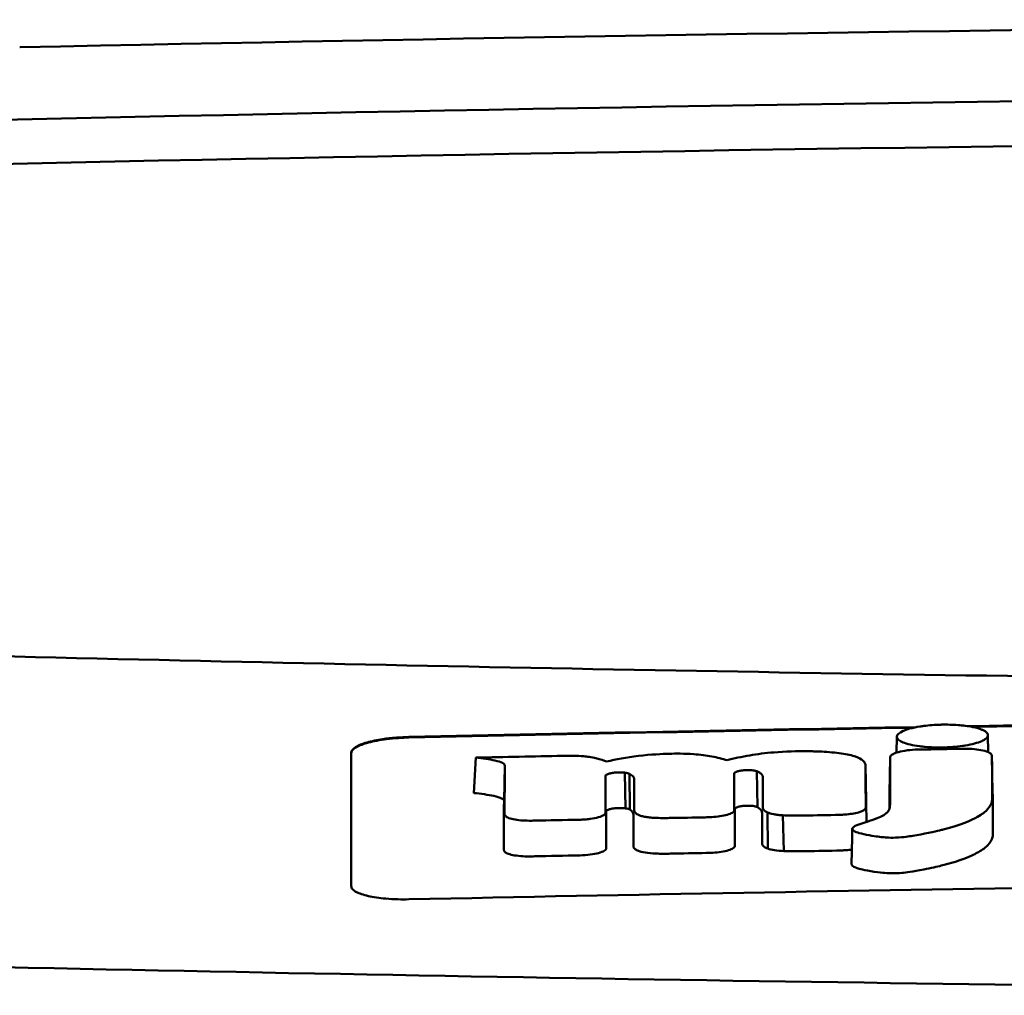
# Model space of a CAD drawing. Header units: millimetres. Extents: x 173 to 373, y 81 to 371.
# Tile 5 of 8: x 228 to 245, y 354 to 371. Entities that reach past the tile are written whole.
import ezdxf

# ---------------------------------------------------------------- set-up
doc = ezdxf.new("R2010")
doc.units = ezdxf.units.MM
doc.layers.add('Visible (ISO)', color=7, linetype='Continuous', lineweight=50)

msp = doc.modelspace()

# ---------------------------------------------------------------- linework, layer by layer
at = {"layer": 'Visible (ISO)'}
for p, q in [((228.063, 370.659), (228.071, 370.659)), ((243.254, 358.444), (243.259, 358.718)), ((244.836, 358.744), (244.842, 358.451)), ((239.322, 358.423), (239.312, 358.423)), ((244.918, 357.764), (244.906, 358.375)), ((235.933, 357.743), (235.963, 358.356)), ((236.453, 357.606), (236.466, 358.218)), ((242.729, 357.614), (242.717, 358.226)), ((243.129, 357.738), (243.141, 358.35)), ((238.396, 358.098), (238.399, 358.099)), ((238.557, 357.477), (238.544, 358.096)), ((238.559, 357.477), (238.546, 358.095)), ((238.633, 357.455), (238.627, 358.075)), ((240.44, 358.079), (240.44, 358.08)), ((240.843, 357.498), (240.832, 358.119)), ((238.41, 357.482), (238.413, 357.482)), ((240.452, 357.465), (240.452, 357.466)), ((241.021, 356.781), (241.019, 357.406)), ((241.3, 356.737), (241.282, 357.357))]:
    msp.add_line(p, q, dxfattribs=at)
for centre, major_axis, ratio, start_param, end_param in [((273.196, 341.912), (250.217, -0.007), 0.116796, 1.571075, 1.752137), ((273.351, 344.903), (225.492, 0.002), 0.110939, 1.570719, 1.791596), ((273.373, 344.872), (-227.223, 0), 0.106767, 4.71241, 4.92951), ((2375.17, 251.373), (2131.91, -107.347), 0.004971, 3.131872, 3.14183), ((1119.748, 432.064), (876.488, 73.351), 0.007714, 3.140926, 3.156464), ((680.485, 475.052), (437.26, 116.305), 0.016372, 3.162905, 3.181731), ((-1358.517, 733.142), (-1603.388, 374.365), 0.008684, 3.120399, 3.130225), ((273.395, -1432.317), (-1794.464, 0), 0.998105, 4.73241, 4.73325), ((233.777, 356.683), (5.162, 1.321), 0.208752, 0.672627, 0.721389), ((134.533, 330.253), (-103.711, -27.966), 0.030011, 3.195969, 3.212241), ((243.913, 358.269), (20.307, 0.333), 0.011404, 1.54636, 1.583154), ((169.351, 359.849), (68.92, -1.605), 0.017399, 0.035526, 0.081457), ((240.386, 356.846), (0.0178, -0.0822), 0.794442, 1.154854, 1.308402), ((239.164, 356.806), (0.452, 0.007), 0.249026, 3.644233, 4.534786)]:
    msp.add_ellipse(centre, major_axis=major_axis, ratio=ratio, start_param=start_param, end_param=end_param, dxfattribs=at)
for points, knots in [([(227.263, 360.124), (234.883, 359.936), (242.518, 359.796), (254.056, 359.655), (257.903, 359.62), (263.689, 359.584), (265.624, 359.575), (269.406, 359.563), (271.22, 359.56), (273.119, 359.56)], [0.000811, 0.000811, 0.000811, 0.000811, 2.334672, 2.334672, 3.49801, 3.49801, 4.08174, 4.08174, 4.638981, 4.638981, 4.638981, 4.638981]), ([(243.365, 358.818), (243.395, 358.831), (243.432, 358.845), (243.538, 358.874), (243.599, 358.886), (243.654, 358.895)], [0.54383531, 0.54383531, 0.54383531, 0.54383531, 0.55538596, 0.55538596, 0.56979725, 0.56979725, 0.56979725, 0.56979725]), ([(243.654, 358.895), (243.679, 358.899), (243.703, 358.902), (243.819, 358.917), (243.917, 358.924), (244.028, 358.927), (244.038, 358.927), (244.048, 358.928)], [0.56979725, 0.56979725, 0.56979725, 0.56979725, 0.57641934, 0.57641934, 0.60538821, 0.60538821, 0.608138, 0.608138, 0.608138, 0.608138]), ([(244.048, 358.928), (244.129, 358.929), (244.222, 358.927), (244.36, 358.917), (244.401, 358.913), (244.442, 358.908)], [0.20935443, 0.20935443, 0.20935443, 0.20935443, 0.23138469, 0.23138469, 0.24081303, 0.24081303, 0.24081303, 0.24081303]), ([(244.442, 358.908), (244.488, 358.902), (244.532, 358.895), (244.639, 358.872), (244.69, 358.857), (244.73, 358.84)], [0.24081303, 0.24081303, 0.24081303, 0.24081303, 0.25152963, 0.25152963, 0.26878639, 0.26878639, 0.26878639, 0.26878639]), ([(233.807, 358.441), (233.807, 358.474), (233.833, 358.507), (233.929, 358.568), (233.996, 358.595), (234.158, 358.642), (234.25, 358.661), (234.427, 358.688), (234.507, 358.697), (234.661, 358.709), (234.734, 358.712), (234.807, 358.714)], [0.000001, 0.000001, 0.000001, 0.000001, 0.0401815, 0.0401815, 0.0773555, 0.0773555, 0.111928, 0.111928, 0.1374241, 0.1374241, 0.1594038, 0.1594038, 0.1594038, 0.1594038]), ([(233.807, 358.431), (233.807, 358.449), (233.814, 358.467), (233.845, 358.503), (233.868, 358.521), (233.949, 358.567), (234.018, 358.593), (234.194, 358.64), (234.301, 358.661), (234.486, 358.684), (234.556, 358.691), (234.687, 358.7), (234.747, 358.703), (234.807, 358.704)], [0.000001, 0.000001, 0.000001, 0.000001, 0.0217943, 0.0217943, 0.0441477, 0.0441477, 0.0807582, 0.0807582, 0.1194179, 0.1194179, 0.1413053, 0.1413053, 0.159337, 0.159337, 0.159337, 0.159337]), ([(244.73, 358.84), (244.738, 358.837), (244.746, 358.833), (244.802, 358.806), (244.828, 358.782), (244.835, 358.751), (244.836, 358.747), (244.836, 358.743)], [0.26878639, 0.26878639, 0.26878639, 0.26878639, 0.27236042, 0.27236042, 0.29605283, 0.29605283, 0.29977178, 0.29977178, 0.29977178, 0.29977178]), ([(244.836, 358.743), (244.836, 358.721), (244.823, 358.699), (244.775, 358.665), (244.755, 358.654), (244.731, 358.643)], [0.29977178, 0.29977178, 0.29977178, 0.29977178, 0.3191873, 0.3191873, 0.32886275, 0.32886275, 0.32886275, 0.32886275]), ([(244.442, 358.566), (244.425, 358.563), (244.409, 358.561), (244.34, 358.551), (244.284, 358.545), (244.167, 358.536), (244.108, 358.534), (244.047, 358.533), (243.944, 358.531), (243.845, 358.534), (243.723, 358.545), (243.689, 358.548), (243.654, 358.553)], [0.35782816, 0.35782816, 0.35782816, 0.35782816, 0.36290873, 0.36290873, 0.38071021, 0.38071021, 0.39878358, 0.39878358, 0.39878358, 0.42985818, 0.42985818, 0.43932148, 0.43932148, 0.43932148, 0.43932148]), ([(233.807, 356.13), (233.807, 356.573), (233.807, 357.015), (233.807, 357.458), (233.807, 357.786), (233.807, 358.113), (233.807, 358.441)], [0, 0, 0, 0, 5.438666, 5.438666, 5.438666, 9.461667, 9.461667, 9.461667, 9.461667]), ([(237.926, 358.369), (237.901, 358.373), (237.871, 358.376), (237.775, 358.384), (237.71, 358.387), (237.643, 358.388)], [-0.03137982, -0.03137982, -0.03137982, -0.03137982, -0.02006966, -0.02006966, 0, 0, 0, 0]), ([(239.312, 358.423), (239.194, 358.42), (239.003, 358.412), (238.574, 358.362), (238.391, 358.328), (238.229, 358.288)], [-0.1386449, -0.1386449, -0.1386449, -0.1386449, -0.0667172, -0.0667172, 0, 0, 0, 0]), ([(240.316, 358.311), (240.241, 358.336), (240.153, 358.359), (239.958, 358.394), (239.855, 358.407), (239.572, 358.428), (239.418, 358.426), (239.322, 358.423)], [-0.2770651, -0.2770651, -0.2770651, -0.2770651, -0.2356097, -0.2356097, -0.1978033, -0.1978033, -0.1405425, -0.1405425, -0.1405425, -0.1405425]), ([(241.819, 358.465), (241.79, 358.466), (241.762, 358.466), (241.53, 358.47), (241.328, 358.464), (240.981, 358.435), (240.841, 358.417), (240.567, 358.371), (240.436, 358.342), (240.316, 358.311)], [-0.1668809, -0.1668809, -0.1668809, -0.1668809, -0.1584518, -0.1584518, -0.0966679, -0.0966679, -0.0505514, -0.0505514, 0, 0, 0, 0]), ([(242.714, 358.239), (242.707, 358.268), (242.687, 358.297), (242.612, 358.347), (242.562, 358.369), (242.418, 358.41), (242.325, 358.427), (242.107, 358.452), (241.987, 358.459), (241.869, 358.463)], [-0.3006219, -0.3006219, -0.3006219, -0.3006219, -0.2681937, -0.2681937, -0.2390981, -0.2390981, -0.2061369, -0.2061369, -0.1717789, -0.1717789, -0.1717789, -0.1717789]), ([(242.499, 357.146), (242.489, 357.137), (242.485, 357.128), (242.488, 357.109), (242.498, 357.099), (242.531, 357.073), (242.575, 357.059), (242.706, 357.02), (242.861, 356.998), (243.018, 356.977), (243.06, 356.974), (243.128, 356.969), (243.181, 356.968), (243.312, 356.973), (243.379, 356.98), (243.459, 356.99), (243.499, 356.996), (243.721, 357.033), (243.926, 357.08), (244.021, 357.102), (244.041, 357.107), (244.364, 357.188), (244.554, 357.276), (244.733, 357.375), (244.79, 357.418), (244.874, 357.509), (244.897, 357.556), (244.908, 357.618), (244.909, 357.633), (244.909, 357.669), (244.908, 357.929), (244.906, 358.375)], [-4.676688, -4.676688, -4.676688, -4.676688, -4.675904, -4.675904, -4.674974, -4.674974, -4.671817, -4.671817, -4.660677, -4.660677, -4.647032, -4.647032, -4.608842, -4.608842, -4.553099, -4.553099, -4.499156, -4.499156, -4.229728, -4.229728, -4.140787, -4.140787, -2.835256, -2.835256, -1.875515, -1.875515, -0.862737, -0.862737, -0.545368, -0.545368, 0, 0, 0, 0]), ([(243.149, 358.381), (243.146, 358.376), (243.144, 358.37), (243.142, 358.36), (243.141, 358.355), (243.141, 358.35)], [-0.0124181, -0.0124181, -0.0124181, -0.0124181, -0.00620912, -0.00620912, 0, 0, 0, 0]), ([(243.621, 358.496), (243.559, 358.495), (243.498, 358.49), (243.383, 358.475), (243.329, 358.465), (243.247, 358.443), (243.216, 358.431), (243.17, 358.406), (243.156, 358.393), (243.149, 358.381)], [-0.07038308, -0.07038308, -0.07038308, -0.07038308, -0.05171901, -0.05171901, -0.03231276, -0.03231276, -0.01570023, -0.01570023, 0, 0, 0, 0]), ([(243.659, 358.497), (243.652, 358.497), (243.646, 358.497), (243.634, 358.496), (243.628, 358.496), (243.621, 358.496)], [-0.00371697, -0.00371697, -0.00371697, -0.00371697, -0.001858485, -0.001858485, 0, 0, 0, 0]), ([(244.893, 358.415), (244.883, 358.428), (244.863, 358.442), (244.803, 358.467), (244.762, 358.478), (244.667, 358.496), (244.616, 358.502), (244.511, 358.509), (244.459, 358.51), (244.406, 358.509)], [-0.06978878, -0.06978878, -0.06978878, -0.06978878, -0.05239411, -0.05239411, -0.03314186, -0.03314186, -0.01591655, -0.01591655, 0, 0, 0, 0]), ([(244.906, 358.375), (244.906, 358.382), (244.905, 358.388), (244.9, 358.402), (244.897, 358.408), (244.893, 358.415)], [-0.01632771, -0.01632771, -0.01632771, -0.01632771, -0.00807771, -0.00807771, 0, 0, 0, 0]), ([(235.963, 358.356), (236.08, 358.344), (236.201, 358.327), (236.349, 358.295), (236.396, 358.281), (236.441, 358.258), (236.451, 358.25), (236.46, 358.238), (236.465, 358.23), (236.466, 358.218)], [-0.2159558, -0.2159558, -0.2159558, -0.2159558, -0.105326, -0.105326, -0.0420287, -0.0420287, -0.0138033, -0.0138033, 0, 0, 0, 0]), ([(243.141, 358.35), (243.141, 358.143), (243.14, 357.937), (243.14, 357.678), (243.14, 357.627), (243.14, 357.557), (243.14, 357.54), (243.138, 357.497), (243.134, 357.471), (243.111, 357.432), (243.103, 357.421), (243.094, 357.411), (243.093, 357.41), (243.093, 357.409)], [-1.166686, -1.166686, -1.166686, -1.166686, -0.464273, -0.464273, -0.288528, -0.288528, -0.228277, -0.228277, -0.144624, -0.144624, -0.115228, -0.115228, -0.113333, -0.113333, -0.113333, -0.113333]), ([(238.21, 358.028), (238.21, 358.031), (238.21, 358.033), (238.211, 358.037), (238.211, 358.04), (238.212, 358.042)], [-0.005600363, -0.005600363, -0.005600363, -0.005600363, -0.002800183, -0.002800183, 0, 0, 0, 0]), ([(238.212, 358.042), (238.213, 358.049), (238.219, 358.055), (238.241, 358.068), (238.258, 358.075), (238.296, 358.085), (238.314, 358.089), (238.354, 358.095), (238.375, 358.097), (238.396, 358.098)], [-0.03055807, -0.03055807, -0.03055807, -0.03055807, -0.02262898, -0.02262898, -0.01353981, -0.01353981, -0.00653226, -0.00653226, 0, 0, 0, 0]), ([(238.399, 358.099), (238.423, 358.1), (238.448, 358.101), (238.497, 358.1), (238.522, 358.098), (238.544, 358.096)], [-0.01504723, -0.01504723, -0.01504723, -0.01504723, -0.0076813, -0.0076813, 0, 0, 0, 0]), ([(238.544, 358.096), (238.544, 358.096), (238.545, 358.095), (238.545, 358.095), (238.546, 358.095), (238.546, 358.095)], [-0.0002682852, -0.0002682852, -0.0002682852, -0.0002682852, -0.0001341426, -0.0001341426, 0, 0, 0, 0]), ([(238.546, 358.095), (238.563, 358.093), (238.578, 358.09), (238.605, 358.084), (238.617, 358.08), (238.627, 358.075)], [-0.01202595, -0.01202595, -0.01202595, -0.01202595, -0.00617462, -0.00617462, 0, 0, 0, 0]), ([(238.627, 358.075), (238.652, 358.063), (238.677, 358.048), (238.703, 358.017), (238.708, 358.003), (238.708, 357.989)], [-0.03992932, -0.03992932, -0.03992932, -0.03992932, -0.01685313, -0.01685313, 0, 0, 0, 0]), ([(240.44, 358.08), (240.44, 358.084), (240.442, 358.089), (240.452, 358.098), (240.46, 358.103), (240.476, 358.111), (240.484, 358.114), (240.508, 358.121), (240.526, 358.126), (240.565, 358.133), (240.585, 358.135), (240.606, 358.137)], [-0.02992686, -0.02992686, -0.02992686, -0.02992686, -0.02418642, -0.02418642, -0.01807434, -0.01807434, -0.01392338, -0.01392338, -0.00671718, -0.00671718, 0, 0, 0, 0]), ([(240.606, 358.137), (240.621, 358.139), (240.637, 358.14), (240.668, 358.141), (240.684, 358.141), (240.717, 358.14), (240.733, 358.139), (240.763, 358.135), (240.777, 358.133), (240.789, 358.131)], [-0.01955689, -0.01955689, -0.01955689, -0.01955689, -0.01485499, -0.01485499, -0.01008754, -0.01008754, -0.00490608, -0.00490608, 0, 0, 0, 0]), ([(240.789, 358.131), (240.798, 358.129), (240.805, 358.127), (240.82, 358.123), (240.826, 358.121), (240.832, 358.119)], [-0.006796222, -0.006796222, -0.006796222, -0.006796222, -0.003434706, -0.003434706, 0, 0, 0, 0]), ([(240.832, 358.119), (240.85, 358.111), (240.866, 358.104), (240.895, 358.087), (240.907, 358.077), (240.929, 358.054), (240.935, 358.039), (240.935, 358.024)], [-0.04141837, -0.04141837, -0.04141837, -0.04141837, -0.03042196, -0.03042196, -0.01813781, -0.01813781, 0, 0, 0, 0]), ([(235.933, 357.743), (236.052, 357.73), (236.178, 357.714), (236.33, 357.681), (236.379, 357.667), (236.425, 357.644), (236.436, 357.637), (236.446, 357.625), (236.452, 357.617), (236.453, 357.606)], [-0.1886698, -0.1886698, -0.1886698, -0.1886698, -0.0911326, -0.0911326, -0.0367802, -0.0367802, -0.0129551, -0.0129551, 0, 0, 0, 0]), ([(242.474, 356.51), (242.474, 356.509), (242.474, 356.507), (242.474, 356.503), (242.476, 356.495), (242.498, 356.475), (242.517, 356.461), (242.585, 356.436), (242.646, 356.415), (242.886, 356.377), (242.967, 356.366), (243.054, 356.357), (243.104, 356.353), (243.23, 356.352), (243.29, 356.355), (243.416, 356.366), (243.527, 356.38), (243.845, 356.443), (243.964, 356.47), (244.155, 356.516), (244.267, 356.549), (244.507, 356.635), (244.602, 356.682), (244.701, 356.736), (244.777, 356.78), (244.879, 356.886), (244.905, 356.933), (244.92, 356.998), (244.92, 357.01), (244.922, 357.084), (244.92, 357.146), (244.919, 357.393), (244.919, 357.579), (244.918, 357.764)], [-1.208321, -1.208321, -1.208321, -1.208321, -1.111902, -1.111902, -0.905637, -0.905637, -0.746423, -0.746423, -0.659222, -0.659222, -0.617445, -0.617445, -0.585347, -0.585347, -0.554872, -0.554872, -0.520248, -0.520248, -0.499861, -0.499861, -0.459593, -0.459593, -0.4035, -0.4035, -0.354802, -0.354802, -0.317144, -0.317144, -0.30253, -0.30253, -0.226738, -0.226738, 0, 0, 0, 0]), ([(240.452, 357.466), (240.452, 357.472), (240.456, 357.477), (240.471, 357.489), (240.483, 357.495), (240.515, 357.506), (240.534, 357.51), (240.578, 357.518), (240.6, 357.52), (240.624, 357.522)], [-0.03003381, -0.03003381, -0.03003381, -0.03003381, -0.02291426, -0.02291426, -0.0153026, -0.0153026, -0.00735305, -0.00735305, 0, 0, 0, 0]), ([(240.624, 357.522), (240.64, 357.523), (240.657, 357.524), (240.69, 357.524), (240.707, 357.524), (240.739, 357.522), (240.754, 357.521), (240.782, 357.517), (240.794, 357.515), (240.805, 357.512)], [-0.0198792, -0.0198792, -0.0198792, -0.0198792, -0.01493589, -0.01493589, -0.00986287, -0.00986287, -0.00482334, -0.00482334, 0, 0, 0, 0]), ([(240.805, 357.512), (240.813, 357.51), (240.82, 357.508), (240.833, 357.503), (240.838, 357.501), (240.843, 357.498)], [-0.007017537, -0.007017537, -0.007017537, -0.007017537, -0.003544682, -0.003544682, 0, 0, 0, 0]), ([(236.464, 357.379), (236.464, 357.374), (236.464, 357.37), (236.467, 357.361), (236.468, 357.357), (236.471, 357.353)], [-0.01079552, -0.01079552, -0.01079552, -0.01079552, -0.00539778, -0.00539778, 0, 0, 0, 0]), ([(236.471, 357.353), (236.478, 357.34), (236.494, 357.328), (236.542, 357.306), (236.575, 357.296), (236.653, 357.28), (236.697, 357.274), (236.791, 357.266), (236.839, 357.264), (236.888, 357.264)], [-0.06226453, -0.06226453, -0.06226453, -0.06226453, -0.04680156, -0.04680156, -0.03060505, -0.03060505, -0.01479139, -0.01479139, 0, 0, 0, 0]), ([(237.762, 357.28), (237.792, 357.281), (237.823, 357.283), (237.885, 357.287), (237.917, 357.291), (238, 357.302), (238.049, 357.312), (238.129, 357.335), (238.161, 357.348), (238.201, 357.376), (238.212, 357.39), (238.212, 357.403)], [-0.07213826, -0.07213826, -0.07213826, -0.07213826, -0.06285871, -0.06285871, -0.05297585, -0.05297585, -0.03500281, -0.03500281, -0.01704041, -0.01704041, 0, 0, 0, 0]), ([(238.224, 357.427), (238.225, 357.433), (238.23, 357.439), (238.248, 357.451), (238.262, 357.457), (238.297, 357.467), (238.318, 357.472), (238.362, 357.478), (238.386, 357.481), (238.41, 357.482)], [-0.03056509, -0.03056509, -0.03056509, -0.03056509, -0.02315572, -0.02315572, -0.01522783, -0.01522783, -0.00732017, -0.00732017, 0, 0, 0, 0]), ([(238.413, 357.482), (238.438, 357.484), (238.464, 357.484), (238.513, 357.482), (238.537, 357.48), (238.557, 357.477)], [-0.01522535, -0.01522535, -0.01522535, -0.01522535, -0.0075565, -0.0075565, 0, 0, 0, 0]), ([(238.557, 357.477), (238.558, 357.477), (238.558, 357.477), (238.559, 357.477), (238.559, 357.477), (238.559, 357.477)], [-0.0002734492, -0.0002734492, -0.0002734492, -0.0002734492, -0.0001367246, -0.0001367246, 0, 0, 0, 0]), ([(238.559, 357.477), (238.576, 357.474), (238.59, 357.471), (238.615, 357.463), (238.625, 357.459), (238.633, 357.455)], [-0.01231679, -0.01231679, -0.01231679, -0.01231679, -0.00622563, -0.00622563, 0, 0, 0, 0]), ([(238.633, 357.455), (238.643, 357.448), (238.652, 357.441), (238.668, 357.427), (238.675, 357.419), (238.691, 357.397), (238.695, 357.382), (238.695, 357.366)], [-0.03744041, -0.03744041, -0.03744041, -0.03744041, -0.02842208, -0.02842208, -0.01879918, -0.01879918, 0, 0, 0, 0]), ([(238.707, 357.445), (238.707, 357.432), (238.712, 357.419), (238.733, 357.393), (238.749, 357.381), (238.771, 357.369)], [-0.03237121, -0.03237121, -0.03237121, -0.03237121, -0.01625604, -0.01625604, 0, 0, 0, 0]), ([(238.771, 357.369), (238.784, 357.362), (238.801, 357.355), (238.84, 357.343), (238.862, 357.338), (238.914, 357.328), (238.943, 357.324), (239.005, 357.317), (239.038, 357.314), (239.071, 357.313)], [-0.04047569, -0.04047569, -0.04047569, -0.04047569, -0.03078986, -0.03078986, -0.02099526, -0.02099526, -0.01033367, -0.01033367, 0, 0, 0, 0]), ([(240.052, 357.326), (240.102, 357.329), (240.15, 357.334), (240.241, 357.347), (240.284, 357.356), (240.357, 357.377), (240.387, 357.389), (240.428, 357.415), (240.439, 357.428), (240.441, 357.441)], [-0.06382121, -0.06382121, -0.06382121, -0.06382121, -0.04876084, -0.04876084, -0.03277152, -0.03277152, -0.01585483, -0.01585483, 0, 0, 0, 0]), ([(240.441, 357.441), (240.441, 357.443), (240.442, 357.445), (240.442, 357.449), (240.442, 357.451), (240.442, 357.453)], [-0.005096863, -0.005096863, -0.005096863, -0.005096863, -0.00254843, -0.00254843, 0, 0, 0, 0]), ([(240.843, 357.498), (240.855, 357.491), (240.866, 357.483), (240.887, 357.468), (240.896, 357.459), (240.917, 357.434), (240.923, 357.417), (240.923, 357.4)], [-0.04184917, -0.04184917, -0.04184917, -0.04184917, -0.03190704, -0.03190704, -0.02101076, -0.02101076, 0, 0, 0, 0]), ([(240.935, 357.492), (240.935, 357.476), (240.942, 357.461), (240.97, 357.432), (240.991, 357.418), (241.019, 357.406)], [-0.03713255, -0.03713255, -0.03713255, -0.03713255, -0.01850358, -0.01850358, 0, 0, 0, 0]), ([(241.019, 357.406), (241.047, 357.394), (241.082, 357.384), (241.148, 357.371), (241.173, 357.367), (241.226, 357.361), (241.253, 357.359), (241.282, 357.357)], [-0.03490258, -0.03490258, -0.03490258, -0.03490258, -0.01807201, -0.01807201, -0.00892925, -0.00892925, 0, 0, 0, 0]), ([(241.282, 357.357), (241.328, 357.354), (241.375, 357.353), (241.475, 357.351), (241.526, 357.351), (241.577, 357.352)], [-0.0300443, -0.0300443, -0.0300443, -0.0300443, -0.01549239, -0.01549239, 0, 0, 0, 0]), ([(242.194, 357.363), (242.223, 357.363), (242.251, 357.364), (242.306, 357.366), (242.332, 357.368), (242.358, 357.37)], [-0.01653626, -0.01653626, -0.01653626, -0.01653626, -0.00805828, -0.00805828, 0, 0, 0, 0]), ([(242.358, 357.37), (242.403, 357.373), (242.446, 357.378), (242.526, 357.391), (242.564, 357.399), (242.63, 357.418), (242.658, 357.429), (242.698, 357.452), (242.71, 357.464), (242.714, 357.476)], [-0.05821795, -0.05821795, -0.05821795, -0.05821795, -0.04453926, -0.04453926, -0.03017797, -0.03017797, -0.01468996, -0.01468996, 0, 0, 0, 0]), ([(242.714, 357.476), (242.716, 357.48), (242.717, 357.485), (242.718, 357.493), (242.719, 357.497), (242.719, 357.501)], [-0.01029059, -0.01029059, -0.01029059, -0.01029059, -0.0051453, -0.0051453, 0, 0, 0, 0]), ([(243.046, 357.369), (243.039, 357.364), (243.031, 357.359), (242.994, 357.337), (242.958, 357.321), (242.911, 357.303), (242.905, 357.301), (242.899, 357.299)], [-0.0924749, -0.0924749, -0.0924749, -0.0924749, -0.08684232, -0.08684232, -0.06779801, -0.06779801, -0.06501187, -0.06501187, -0.06501187, -0.06501187]), ([(236.888, 357.264), (236.904, 357.264), (236.92, 357.264), (236.952, 357.264), (236.968, 357.265), (236.983, 357.265)], [-0.009512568, -0.009512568, -0.009512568, -0.009512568, -0.004756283, -0.004756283, 0, 0, 0, 0]), ([(239.071, 357.313), (239.111, 357.311), (239.151, 357.31), (239.235, 357.309), (239.278, 357.31), (239.321, 357.311)], [-0.02531279, -0.02531279, -0.02531279, -0.02531279, -0.01297939, -0.01297939, 0, 0, 0, 0]), ([(239.939, 357.322), (239.958, 357.322), (239.977, 357.323), (240.015, 357.324), (240.033, 357.325), (240.052, 357.326)], [-0.0114105, -0.0114105, -0.0114105, -0.0114105, -0.00570516, -0.00570516, 0, 0, 0, 0]), ([(240.07, 356.709), (240.12, 356.712), (240.169, 356.717), (240.262, 356.732), (240.304, 356.741), (240.376, 356.763), (240.404, 356.775), (240.442, 356.8), (240.452, 356.813), (240.453, 356.826)], [-0.0640319, -0.0640319, -0.0640319, -0.0640319, -0.04854057, -0.04854057, -0.03215829, -0.03215829, -0.01553999, -0.01553999, 0, 0, 0, 0]), ([(240.923, 356.867), (240.923, 356.851), (240.931, 356.836), (240.963, 356.807), (240.988, 356.794), (241.021, 356.781)], [-0.0372834, -0.0372834, -0.0372834, -0.0372834, -0.01872605, -0.01872605, 0, 0, 0, 0]), ([(236.451, 356.759), (236.451, 356.755), (236.452, 356.75), (236.454, 356.741), (236.456, 356.737), (236.459, 356.733)], [-0.0108334, -0.0108334, -0.0108334, -0.0108334, -0.00541667, -0.00541667, 0, 0, 0, 0]), ([(236.459, 356.733), (236.468, 356.72), (236.484, 356.709), (236.533, 356.687), (236.567, 356.677), (236.646, 356.661), (236.692, 356.655), (236.789, 356.647), (236.838, 356.645), (236.888, 356.645)], [-0.06287209, -0.06287209, -0.06287209, -0.06287209, -0.04741614, -0.04741614, -0.03128097, -0.03128097, -0.01509077, -0.01509077, 0, 0, 0, 0]), ([(237.77, 356.663), (237.83, 356.664), (237.89, 356.668), (238, 356.683), (238.05, 356.692), (238.133, 356.715), (238.166, 356.728), (238.212, 356.757), (238.224, 356.772), (238.224, 356.787)], [-0.07286259, -0.07286259, -0.07286259, -0.07286259, -0.05472391, -0.05472391, -0.03663002, -0.03663002, -0.01845307, -0.01845307, 0, 0, 0, 0]), ([(238.695, 356.82), (238.694, 356.807), (238.7, 356.794), (238.725, 356.768), (238.744, 356.756), (238.768, 356.745)], [-0.03246794, -0.03246794, -0.03246794, -0.03246794, -0.01597633, -0.01597633, 0, 0, 0, 0]), ([(239.085, 356.694), (239.128, 356.692), (239.171, 356.692), (239.255, 356.692), (239.297, 356.692), (239.338, 356.693)], [-0.02544983, -0.02544983, -0.02544983, -0.02544983, -0.01243766, -0.01243766, 0, 0, 0, 0]), ([(239.956, 356.705), (239.976, 356.705), (239.995, 356.706), (240.032, 356.707), (240.051, 356.708), (240.07, 356.709)], [-0.01137431, -0.01137431, -0.01137431, -0.01137431, -0.00564762, -0.00564762, 0, 0, 0, 0]), ([(241.021, 356.781), (241.053, 356.77), (241.094, 356.76), (241.189, 356.745), (241.243, 356.74), (241.3, 356.737)], [-0.03526634, -0.03526634, -0.03526634, -0.03526634, -0.01757225, -0.01757225, 0, 0, 0, 0]), ([(241.3, 356.737), (241.351, 356.735), (241.401, 356.734), (241.501, 356.734), (241.55, 356.734), (241.599, 356.735)], [-0.03019579, -0.03019579, -0.03019579, -0.03019579, -0.01472022, -0.01472022, 0, 0, 0, 0]), ([(242.217, 356.746), (242.245, 356.746), (242.273, 356.747), (242.327, 356.75), (242.354, 356.751), (242.38, 356.753)], [-0.016514, -0.016514, -0.016514, -0.016514, -0.00818773, -0.00818773, 0, 0, 0, 0]), ([(236.888, 356.645), (236.904, 356.646), (236.92, 356.646), (236.952, 356.646), (236.969, 356.646), (236.985, 356.647)], [-0.009658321, -0.009658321, -0.009658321, -0.009658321, -0.004898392, -0.004898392, 0, 0, 0, 0]), ([(257.936, 356.246), (254.091, 356.213), (250.249, 356.168), (242.538, 356.054), (238.674, 355.984), (234.807, 355.902)], [0.000001, 0.000001, 0.000001, 0.000001, 1.153366, 1.153366, 2.313577, 2.313577, 2.313577, 2.313577]), ([(234.807, 355.902), (234.743, 355.901), (234.679, 355.901), (234.543, 355.905), (234.472, 355.909), (234.291, 355.925), (234.19, 355.94), (234.017, 355.979), (233.948, 356.002), (233.868, 356.044), (233.845, 356.061), (233.814, 356.095), (233.807, 356.113), (233.807, 356.13)], [0.000001, 0.000001, 0.000001, 0.000001, 0.0191896, 0.0191896, 0.0415785, 0.0415785, 0.0784246, 0.0784246, 0.1148802, 0.1148802, 0.1371153, 0.1371153, 0.158789, 0.158789, 0.158789, 0.158789]), ([(273.041, 354.24), (263.356, 354.241), (253.678, 354.308), (234.349, 354.573), (224.719, 354.772), (215.215, 355.036)], [0.032666, 0.032666, 0.032666, 0.032666, 2.938218, 2.938218, 5.868286, 5.868286, 5.868286, 5.868286])]:
    msp.add_open_spline(points, degree=3, knots=knots, dxfattribs=at)
for points in [[(234.807, 358.714), (237.738, 358.778), (240.668, 358.835), (243.599, 358.885)], [(234.807, 358.704), (237.721, 358.768), (240.633, 358.825), (243.546, 358.874)], [(244.495, 358.9), (244.82, 358.905), (245.144, 358.911), (245.469, 358.916)], [(244.549, 358.891), (244.842, 358.896), (245.135, 358.9), (245.428, 358.905)], [(241.869, 358.463), (241.852, 358.464), (241.835, 358.465), (241.819, 358.465)], [(236.466, 358.218), (236.465, 357.939), (236.464, 357.658), (236.464, 357.379)], [(242.717, 358.226), (242.716, 358.23), (242.715, 358.235), (242.714, 358.239)], [(242.719, 357.501), (242.718, 357.743), (242.717, 357.984), (242.717, 358.226)], [(238.212, 357.403), (238.211, 357.612), (238.211, 357.82), (238.21, 358.028)], [(240.442, 357.453), (240.441, 357.662), (240.441, 357.87), (240.44, 358.079)], [(240.935, 358.024), (240.935, 357.847), (240.935, 357.669), (240.935, 357.492)], [(238.708, 357.989), (238.707, 357.808), (238.707, 357.626), (238.707, 357.445)], [(243.129, 357.738), (243.129, 357.648), (243.129, 357.557), (243.129, 357.466)], [(236.453, 357.606), (236.452, 357.324), (236.452, 357.041), (236.451, 356.759)], [(242.73, 357.242), (242.73, 357.366), (242.729, 357.49), (242.729, 357.614)], [(238.222, 357.413), (238.222, 357.418), (238.223, 357.422), (238.224, 357.427)], [(238.224, 356.787), (238.223, 356.996), (238.223, 357.204), (238.222, 357.413)], [(238.695, 357.366), (238.695, 357.184), (238.695, 357.002), (238.695, 356.82)], [(240.454, 356.838), (240.453, 357.047), (240.453, 357.256), (240.452, 357.465)], [(240.923, 357.4), (240.923, 357.222), (240.923, 357.044), (240.923, 356.867)], [(241.577, 357.352), (241.783, 357.356), (241.989, 357.359), (242.194, 357.363)], [(243.093, 357.409), (243.085, 357.401), (243.071, 357.386), (243.046, 357.369)], [(236.983, 357.265), (237.239, 357.27), (237.494, 357.275), (237.75, 357.28)], [(237.75, 357.28), (237.753, 357.28), (237.758, 357.28), (237.762, 357.28)], [(239.321, 357.311), (239.527, 357.314), (239.733, 357.318), (239.939, 357.322)], [(242.602, 357.2), (242.551, 357.183), (242.515, 357.165), (242.499, 357.146)], [(242.743, 357.246), (242.694, 357.23), (242.646, 357.215), (242.602, 357.2)], [(242.899, 357.299), (242.849, 357.281), (242.797, 357.263), (242.743, 357.246)], [(242.474, 356.51), (242.478, 356.715), (242.482, 356.919), (242.486, 357.123)], [(236.985, 356.647), (237.241, 356.652), (237.501, 356.657), (237.758, 356.662)], [(237.758, 356.662), (237.762, 356.662), (237.766, 356.662), (237.77, 356.663)], [(239.338, 356.693), (239.543, 356.697), (239.751, 356.701), (239.956, 356.705)], [(241.599, 356.735), (241.804, 356.738), (242.012, 356.742), (242.217, 356.746)], [(242.38, 356.753), (242.415, 356.756), (242.448, 356.76), (242.479, 356.764)]]:
    msp.add_open_spline(points, degree=3, dxfattribs=at)

doc.saveas('drawing.dxf')
